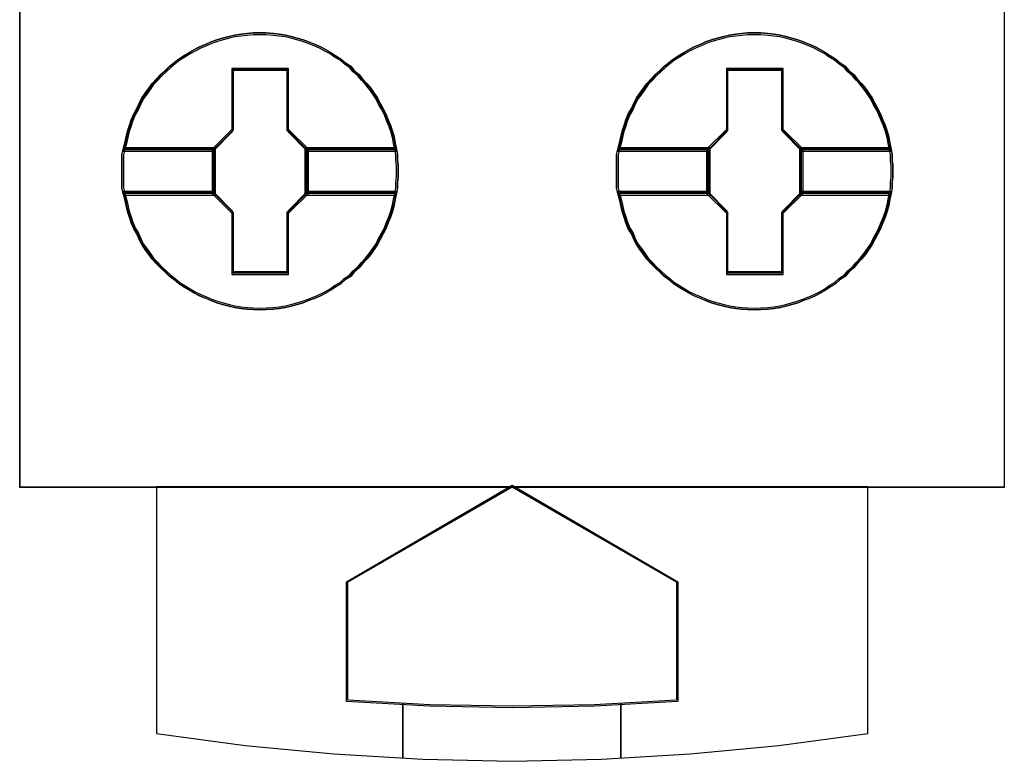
# Model space of a CAD drawing. Header units: millimetres. Extents: x 18084 to 52399, y 38174 to 56392.
# Tile 12 of 250: x 22739 to 22757, y 43727 to 43741. Entities that reach past the tile are written whole.
import ezdxf

# ---------------------------------------------------------------- set-up
doc = ezdxf.new("R2010")
doc.units = ezdxf.units.MM
doc.header["$LTSCALE"] = 100
doc.layers.add('45', color=7, linetype='Continuous')

# ---------------------------------------------------------------- blocks, each defined once
blk = doc.blocks.new('zw$B6D6')
at = {"layer": '45', "color": 7}
for points in [[(0, 8.8013), (1.8014, 8.8013), (1.8014, 8.8013), (1.8014, 0.5007), (1.8014, 0.5007), (0, 0.5007), (0, 0.5007), (0, 8.8013), (0, 8.8013)], [(0.0008, 8.8008), (1.8009, 8.8008), (1.8009, 0.5013), (0.0008, 0.5013), (0.0008, 8.8008)], [(0.6925, 1.0795), (0.6925, 1.0688), (0.6913, 1.0587), (0.6913, 1.0487), (0.6896, 1.0386), (0.6872, 1.0274), (0.6848, 1.0167), (0.6819, 1.0055), (0.6783, 0.9948), (0.6742, 0.9847), (0.67, 0.9741), (0.6647, 0.9646), (0.6594, 0.9545), (0.6546, 0.9451), (0.6487, 0.9362), (0.6422, 0.9273), (0.6351, 0.9184), (0.6274, 0.9101), (0.6209, 0.9024), (0.612, 0.8947), (0.6055, 0.887), (0.5955, 0.8805), (0.5878, 0.8734), (0.5777, 0.8675), (0.5694, 0.8616), (0.56, 0.8563), (0.5499, 0.8509), (0.5399, 0.8468), (0.5286, 0.8426), (0.5186, 0.8385), (0.5079, 0.8355), (0.4967, 0.8326), (0.486, 0.8302), (0.4748, 0.8284), (0.4641, 0.8272), (0.4511, 0.8267), (0.4405, 0.8261), (0.4269, 0.8267), (0.4162, 0.8272), (0.405, 0.8284), (0.3937, 0.8302), (0.3831, 0.8326), (0.3712, 0.8355), (0.3606, 0.8385), (0.3499, 0.8426), (0.3405, 0.8468), (0.3298, 0.8509), (0.3192, 0.8563), (0.3103, 0.8616), (0.3002, 0.8675), (0.2914, 0.8734), (0.2825, 0.8805), (0.2742, 0.887), (0.2659, 0.8947), (0.2576, 0.9024), (0.2505, 0.9101), (0.2423, 0.9184), (0.2363, 0.9273), (0.2298, 0.9362), (0.2233, 0.9451), (0.2186, 0.9545), (0.2145, 0.9646), (0.2085, 0.9741), (0.2038, 0.9847), (0.2008, 0.9948), (0.1973, 1.0055), (0.1949, 1.0167), (0.1926, 1.0274), (0.189, 1.0386), (0.1866, 1.0487), (0.1866, 1.0587), (0.1866, 1.0688), (0.1866, 1.0795), (0.1866, 1.0895), (0.1866, 1.0996), (0.1866, 1.1097), (0.189, 1.1197), (0.1926, 1.131), (0.1949, 1.1422), (0.1973, 1.1529), (0.2008, 1.1635), (0.2038, 1.1736), (0.2085, 1.1843), (0.2145, 1.1943), (0.2186, 1.2038), (0.2233, 1.2133), (0.2298, 1.2221), (0.2363, 1.231), (0.2423, 1.2399), (0.2505, 1.2482), (0.2576, 1.2565), (0.2659, 1.2636), (0.2742, 1.2713), (0.2825, 1.2784), (0.2914, 1.2849), (0.3002, 1.2908), (0.3103, 1.2967), (0.3192, 1.3021), (0.3298, 1.3074), (0.3405, 1.3116), (0.3499, 1.3163), (0.3606, 1.3198), (0.3712, 1.3228), (0.3831, 1.3258), (0.3937, 1.3281), (0.405, 1.3299), (0.4162, 1.3311), (0.4269, 1.3323), (0.4405, 1.3323), (0.4511, 1.3323), (0.4641, 1.3311), (0.4748, 1.3299), (0.486, 1.3281), (0.4967, 1.3258), (0.5079, 1.3228), (0.5186, 1.3198), (0.5286, 1.3163), (0.5399, 1.3116), (0.5499, 1.3074), (0.56, 1.3021), (0.5694, 1.2967), (0.5777, 1.2908), (0.5878, 1.2849), (0.5955, 1.2784), (0.6055, 1.2713), (0.612, 1.2636), (0.6209, 1.2565), (0.6274, 1.2482), (0.6351, 1.2399), (0.6422, 1.231), (0.6487, 1.2221), (0.6546, 1.2133), (0.6594, 1.2038), (0.6647, 1.1943), (0.67, 1.1843), (0.6742, 1.1736), (0.6783, 1.1635), (0.6819, 1.1529), (0.6848, 1.1422), (0.6872, 1.131), (0.6896, 1.1197), (0.6913, 1.1097), (0.6913, 1.0996), (0.6925, 1.0895), (0.6925, 1.0795)], [(0.4405, 1.3323), (0.4269, 1.3323), (0.4162, 1.3311), (0.405, 1.3299), (0.3938, 1.3281), (0.3831, 1.3256), (0.3713, 1.3226), (0.3606, 1.3196), (0.35, 1.316), (0.3405, 1.3112), (0.3299, 1.3069), (0.3192, 1.3015), (0.3104, 1.2961), (0.3003, 1.2901), (0.2914, 1.284), (0.2826, 1.2774), (0.2743, 1.2702), (0.266, 1.2623), (0.2577, 1.2551), (0.2506, 1.2466), (0.2423, 1.2382), (0.2364, 1.2291), (0.2299, 1.2201), (0.2234, 1.211), (0.2187, 1.2014), (0.2145, 1.1917), (0.2086, 1.1815), (0.2039, 1.1706), (0.2009, 1.1604), (0.1974, 1.1495), (0.195, 1.1387), (0.1927, 1.1272), (0.1891, 1.1158), (0.3541, 1.1158), (0.3896, 1.1519), (0.3896, 1.2653), (0.4908, 1.2653), (0.4908, 1.1519), (0.5262, 1.1158), (0.6895, 1.1158), (0.6871, 1.1272), (0.6848, 1.1387), (0.6818, 1.1495), (0.6783, 1.1604), (0.6741, 1.1706), (0.67, 1.1815), (0.6646, 1.1917), (0.6593, 1.2014), (0.6546, 1.211), (0.6487, 1.2201), (0.6422, 1.2291), (0.6351, 1.2382), (0.6274, 1.2466), (0.6209, 1.2551), (0.612, 1.2623), (0.6055, 1.2702), (0.5954, 1.2774), (0.5878, 1.284), (0.5777, 1.2901), (0.5694, 1.2961), (0.56, 1.3015), (0.5499, 1.3069), (0.5399, 1.3112), (0.5286, 1.316), (0.5186, 1.3196), (0.5079, 1.3226), (0.4967, 1.3256), (0.486, 1.3281), (0.4748, 1.3299), (0.4641, 1.3311), (0.4511, 1.3323), (0.4405, 1.3323)], [(0.1891, 1.1158), (0.3541, 1.1158), (0.3896, 1.1519), (0.3896, 1.2653), (0.4908, 1.2653), (0.4908, 1.1519), (0.5262, 1.1158), (0.6895, 1.1158), (0.6871, 1.1272), (0.6848, 1.1387), (0.6818, 1.1495), (0.6783, 1.1604), (0.6741, 1.1706), (0.67, 1.1815), (0.6646, 1.1917), (0.6593, 1.2014), (0.6546, 1.211), (0.6487, 1.2201), (0.6422, 1.2291), (0.6351, 1.2382), (0.6274, 1.2466), (0.6209, 1.2551), (0.612, 1.2623), (0.6055, 1.2702), (0.5954, 1.2774), (0.5878, 1.284), (0.5777, 1.2901), (0.5694, 1.2961), (0.56, 1.3015), (0.5499, 1.3069), (0.5399, 1.3112), (0.5286, 1.316), (0.5186, 1.3196), (0.5079, 1.3226), (0.4967, 1.3256), (0.486, 1.3281), (0.4748, 1.3299), (0.4641, 1.3311), (0.4511, 1.3323), (0.4405, 1.3323), (0.4269, 1.3323), (0.4162, 1.3311), (0.405, 1.3299), (0.3938, 1.3281), (0.3831, 1.3256), (0.3713, 1.3226), (0.3606, 1.3196), (0.35, 1.316), (0.3405, 1.3112), (0.3299, 1.3069), (0.3192, 1.3015), (0.3104, 1.2961), (0.3003, 1.2901), (0.2914, 1.284), (0.2826, 1.2774), (0.2743, 1.2702), (0.266, 1.2623), (0.2577, 1.2551), (0.2506, 1.2466), (0.2423, 1.2382), (0.2364, 1.2291), (0.2299, 1.2201), (0.2234, 1.211), (0.2187, 1.2014), (0.2145, 1.1917), (0.2086, 1.1815), (0.2039, 1.1706), (0.2009, 1.1604), (0.1974, 1.1495), (0.195, 1.1387), (0.1927, 1.1272), (0.1891, 1.1158)], [(0.4405, 1.329), (0.427, 1.329), (0.4165, 1.3278), (0.4054, 1.3266), (0.3943, 1.3249), (0.3838, 1.3226), (0.3721, 1.3196), (0.3616, 1.3167), (0.3511, 1.3132), (0.3417, 1.3085), (0.3312, 1.3044), (0.3207, 1.2992), (0.3119, 1.2939), (0.302, 1.288), (0.2932, 1.2822), (0.2845, 1.2758), (0.2763, 1.2688), (0.2681, 1.2611), (0.2599, 1.2541), (0.2529, 1.2459), (0.2447, 1.2378), (0.2389, 1.229), (0.2325, 1.2202), (0.226, 1.2114), (0.2214, 1.2021), (0.2173, 1.1927), (0.2114, 1.1828), (0.2067, 1.1723), (0.2038, 1.1623), (0.2003, 1.1518), (0.198, 1.1413), (0.1956, 1.1302), (0.1921, 1.119), (0.3552, 1.119), (0.3902, 1.1541), (0.3902, 1.2641), (0.4901, 1.2641), (0.4901, 1.1541), (0.5252, 1.119), (0.6865, 1.119), (0.6841, 1.1302), (0.6818, 1.1413), (0.6789, 1.1518), (0.6754, 1.1623), (0.6713, 1.1723), (0.6672, 1.1828), (0.6619, 1.1927), (0.6567, 1.2021), (0.652, 1.2114), (0.6462, 1.2202), (0.6397, 1.229), (0.6327, 1.2378), (0.6251, 1.2459), (0.6187, 1.2541), (0.6099, 1.2611), (0.6035, 1.2688), (0.5936, 1.2758), (0.586, 1.2822), (0.576, 1.288), (0.5679, 1.2939), (0.5585, 1.2992), (0.5486, 1.3044), (0.5386, 1.3085), (0.5275, 1.3132), (0.5176, 1.3167), (0.5071, 1.3196), (0.496, 1.3226), (0.4855, 1.3249), (0.4744, 1.3266), (0.4638, 1.3278), (0.451, 1.329), (0.4405, 1.329)], [(0.1921, 1.119), (0.3552, 1.119), (0.3902, 1.1541), (0.3902, 1.2641), (0.4901, 1.2641), (0.4901, 1.1541), (0.5252, 1.119), (0.6865, 1.119), (0.6841, 1.1302), (0.6818, 1.1413), (0.6789, 1.1518), (0.6754, 1.1623), (0.6713, 1.1723), (0.6672, 1.1828), (0.6619, 1.1927), (0.6567, 1.2021), (0.652, 1.2114), (0.6462, 1.2202), (0.6397, 1.229), (0.6327, 1.2378), (0.6251, 1.2459), (0.6187, 1.2541), (0.6099, 1.2611), (0.6035, 1.2688), (0.5936, 1.2758), (0.586, 1.2822), (0.576, 1.288), (0.5679, 1.2939), (0.5585, 1.2992), (0.5486, 1.3044), (0.5386, 1.3085), (0.5275, 1.3132), (0.5176, 1.3167), (0.5071, 1.3196), (0.496, 1.3226), (0.4855, 1.3249), (0.4744, 1.3266), (0.4638, 1.3278), (0.451, 1.329), (0.4405, 1.329), (0.427, 1.329), (0.4165, 1.3278), (0.4054, 1.3266), (0.3943, 1.3249), (0.3838, 1.3226), (0.3721, 1.3196), (0.3616, 1.3167), (0.3511, 1.3132), (0.3417, 1.3085), (0.3312, 1.3044), (0.3207, 1.2992), (0.3119, 1.2939), (0.302, 1.288), (0.2932, 1.2822), (0.2845, 1.2758), (0.2763, 1.2688), (0.2681, 1.2611), (0.2599, 1.2541), (0.2529, 1.2459), (0.2447, 1.2378), (0.2389, 1.229), (0.2325, 1.2202), (0.226, 1.2114), (0.2214, 1.2021), (0.2173, 1.1927), (0.2114, 1.1828), (0.2067, 1.1723), (0.2038, 1.1623), (0.2003, 1.1518), (0.198, 1.1413), (0.1956, 1.1302), (0.1921, 1.119)], [(1.5975, 1.0795), (1.5975, 1.0688), (1.5963, 1.0587), (1.5963, 1.0487), (1.5945, 1.0386), (1.5921, 1.0274), (1.5898, 1.0167), (1.5868, 1.0055), (1.5833, 0.9948), (1.5791, 0.9847), (1.575, 0.9741), (1.5697, 0.9646), (1.5643, 0.9545), (1.5596, 0.9451), (1.5537, 0.9362), (1.5472, 0.9273), (1.5401, 0.9184), (1.5324, 0.9101), (1.5259, 0.9024), (1.517, 0.8947), (1.5105, 0.887), (1.5004, 0.8805), (1.4927, 0.8734), (1.4827, 0.8675), (1.4744, 0.8616), (1.4649, 0.8563), (1.4549, 0.8509), (1.4448, 0.8468), (1.4336, 0.8426), (1.4235, 0.8385), (1.4129, 0.8355), (1.4016, 0.8326), (1.391, 0.8302), (1.3797, 0.8284), (1.3691, 0.8272), (1.3561, 0.8267), (1.3454, 0.8261), (1.3318, 0.8267), (1.3212, 0.8272), (1.3099, 0.8284), (1.2987, 0.8302), (1.288, 0.8326), (1.2762, 0.8355), (1.2655, 0.8385), (1.2549, 0.8426), (1.2454, 0.8468), (1.2348, 0.8509), (1.2241, 0.8563), (1.2153, 0.8616), (1.2052, 0.8675), (1.1963, 0.8734), (1.1874, 0.8805), (1.1792, 0.887), (1.1709, 0.8947), (1.1626, 0.9024), (1.1555, 0.9101), (1.1472, 0.9184), (1.1413, 0.9273), (1.1348, 0.9362), (1.1283, 0.9451), (1.1235, 0.9545), (1.1194, 0.9646), (1.1135, 0.9741), (1.1088, 0.9847), (1.1058, 0.9948), (1.1023, 1.0055), (1.0999, 1.0167), (1.0975, 1.0274), (1.094, 1.0386), (1.0916, 1.0487), (1.0916, 1.0587), (1.0916, 1.0688), (1.0916, 1.0795), (1.0916, 1.0895), (1.0916, 1.0996), (1.0916, 1.1097), (1.094, 1.1197), (1.0975, 1.131), (1.0999, 1.1422), (1.1023, 1.1529), (1.1058, 1.1635), (1.1088, 1.1736), (1.1135, 1.1843), (1.1194, 1.1943), (1.1235, 1.2038), (1.1283, 1.2133), (1.1348, 1.2221), (1.1413, 1.231), (1.1472, 1.2399), (1.1555, 1.2482), (1.1626, 1.2565), (1.1709, 1.2636), (1.1792, 1.2713), (1.1874, 1.2784), (1.1963, 1.2849), (1.2052, 1.2908), (1.2153, 1.2967), (1.2241, 1.3021), (1.2348, 1.3074), (1.2454, 1.3116), (1.2549, 1.3163), (1.2655, 1.3198), (1.2762, 1.3228), (1.288, 1.3258), (1.2987, 1.3281), (1.3099, 1.3299), (1.3212, 1.3311), (1.3318, 1.3323), (1.3454, 1.3323), (1.3561, 1.3323), (1.3691, 1.3311), (1.3797, 1.3299), (1.391, 1.3281), (1.4016, 1.3258), (1.4129, 1.3228), (1.4235, 1.3198), (1.4336, 1.3163), (1.4448, 1.3116), (1.4549, 1.3074), (1.4649, 1.3021), (1.4744, 1.2967), (1.4827, 1.2908), (1.4927, 1.2849), (1.5004, 1.2784), (1.5105, 1.2713), (1.517, 1.2636), (1.5259, 1.2565), (1.5324, 1.2482), (1.5401, 1.2399), (1.5472, 1.231), (1.5537, 1.2221), (1.5596, 1.2133), (1.5643, 1.2038), (1.5697, 1.1943), (1.575, 1.1843), (1.5791, 1.1736), (1.5833, 1.1635), (1.5868, 1.1529), (1.5898, 1.1422), (1.5921, 1.131), (1.5945, 1.1197), (1.5963, 1.1097), (1.5963, 1.0996), (1.5975, 1.0895), (1.5975, 1.0795)], [(1.3454, 1.3323), (1.3318, 1.3323), (1.3212, 1.3311), (1.31, 1.3299), (1.2987, 1.3281), (1.2881, 1.3256), (1.2762, 1.3226), (1.2656, 1.3196), (1.2549, 1.316), (1.2455, 1.3112), (1.2348, 1.3069), (1.2242, 1.3015), (1.2153, 1.2961), (1.2053, 1.2901), (1.1964, 1.284), (1.1875, 1.2774), (1.1792, 1.2702), (1.171, 1.2623), (1.1627, 1.2551), (1.1556, 1.2466), (1.1473, 1.2382), (1.1414, 1.2291), (1.1349, 1.2201), (1.1284, 1.211), (1.1236, 1.2014), (1.1195, 1.1917), (1.1136, 1.1815), (1.1089, 1.1706), (1.1059, 1.1604), (1.1024, 1.1495), (1.1, 1.1387), (1.0976, 1.1272), (1.0941, 1.1158), (1.2591, 1.1158), (1.2946, 1.1519), (1.2946, 1.2653), (1.3957, 1.2653), (1.3957, 1.1519), (1.4312, 1.1158), (1.5944, 1.1158), (1.5921, 1.1272), (1.5897, 1.1387), (1.5868, 1.1495), (1.5832, 1.1604), (1.5791, 1.1706), (1.5749, 1.1815), (1.5696, 1.1917), (1.5643, 1.2014), (1.5595, 1.211), (1.5536, 1.2201), (1.5471, 1.2291), (1.54, 1.2382), (1.5323, 1.2466), (1.5258, 1.2551), (1.517, 1.2623), (1.5105, 1.2702), (1.5004, 1.2774), (1.4927, 1.284), (1.4827, 1.2901), (1.4744, 1.2961), (1.4649, 1.3015), (1.4549, 1.3069), (1.4448, 1.3112), (1.4336, 1.316), (1.4235, 1.3196), (1.4129, 1.3226), (1.4016, 1.3256), (1.391, 1.3281), (1.3797, 1.3299), (1.3691, 1.3311), (1.3561, 1.3323), (1.3454, 1.3323)], [(1.0941, 1.1158), (1.2591, 1.1158), (1.2946, 1.1519), (1.2946, 1.2653), (1.3957, 1.2653), (1.3957, 1.1519), (1.4312, 1.1158), (1.5944, 1.1158), (1.5921, 1.1272), (1.5897, 1.1387), (1.5868, 1.1495), (1.5832, 1.1604), (1.5791, 1.1706), (1.5749, 1.1815), (1.5696, 1.1917), (1.5643, 1.2014), (1.5595, 1.211), (1.5536, 1.2201), (1.5471, 1.2291), (1.54, 1.2382), (1.5323, 1.2466), (1.5258, 1.2551), (1.517, 1.2623), (1.5105, 1.2702), (1.5004, 1.2774), (1.4927, 1.284), (1.4827, 1.2901), (1.4744, 1.2961), (1.4649, 1.3015), (1.4549, 1.3069), (1.4448, 1.3112), (1.4336, 1.316), (1.4235, 1.3196), (1.4129, 1.3226), (1.4016, 1.3256), (1.391, 1.3281), (1.3797, 1.3299), (1.3691, 1.3311), (1.3561, 1.3323), (1.3454, 1.3323), (1.3318, 1.3323), (1.3212, 1.3311), (1.31, 1.3299), (1.2987, 1.3281), (1.2881, 1.3256), (1.2762, 1.3226), (1.2656, 1.3196), (1.2549, 1.316), (1.2455, 1.3112), (1.2348, 1.3069), (1.2242, 1.3015), (1.2153, 1.2961), (1.2053, 1.2901), (1.1964, 1.284), (1.1875, 1.2774), (1.1792, 1.2702), (1.171, 1.2623), (1.1627, 1.2551), (1.1556, 1.2466), (1.1473, 1.2382), (1.1414, 1.2291), (1.1349, 1.2201), (1.1284, 1.211), (1.1236, 1.2014), (1.1195, 1.1917), (1.1136, 1.1815), (1.1089, 1.1706), (1.1059, 1.1604), (1.1024, 1.1495), (1.1, 1.1387), (1.0976, 1.1272), (1.0941, 1.1158)], [(1.3454, 1.329), (1.332, 1.329), (1.3215, 1.3278), (1.3104, 1.3266), (1.2993, 1.3249), (1.2887, 1.3226), (1.2771, 1.3196), (1.2665, 1.3167), (1.256, 1.3132), (1.2467, 1.3085), (1.2362, 1.3044), (1.2256, 1.2992), (1.2169, 1.2939), (1.2069, 1.288), (1.1982, 1.2822), (1.1894, 1.2758), (1.1812, 1.2688), (1.1731, 1.2611), (1.1649, 1.2541), (1.1579, 1.2459), (1.1497, 1.2378), (1.1438, 1.229), (1.1374, 1.2202), (1.131, 1.2114), (1.1263, 1.2021), (1.1222, 1.1927), (1.1164, 1.1828), (1.1117, 1.1723), (1.1088, 1.1623), (1.1053, 1.1518), (1.1029, 1.1413), (1.1006, 1.1302), (1.0971, 1.119), (1.2601, 1.119), (1.2952, 1.1541), (1.2952, 1.2641), (1.3951, 1.2641), (1.3951, 1.1541), (1.4302, 1.119), (1.5914, 1.119), (1.5891, 1.1302), (1.5868, 1.1413), (1.5838, 1.1518), (1.5803, 1.1623), (1.5762, 1.1723), (1.5721, 1.1828), (1.5669, 1.1927), (1.5616, 1.2021), (1.557, 1.2114), (1.5511, 1.2202), (1.5447, 1.229), (1.5377, 1.2378), (1.5301, 1.2459), (1.5236, 1.2541), (1.5149, 1.2611), (1.5085, 1.2688), (1.4985, 1.2758), (1.4909, 1.2822), (1.481, 1.288), (1.4728, 1.2939), (1.4635, 1.2992), (1.4535, 1.3044), (1.4436, 1.3085), (1.4325, 1.3132), (1.4226, 1.3167), (1.412, 1.3196), (1.4009, 1.3226), (1.3904, 1.3249), (1.3793, 1.3266), (1.3688, 1.3278), (1.3559, 1.329), (1.3454, 1.329)], [(1.0971, 1.119), (1.2601, 1.119), (1.2952, 1.1541), (1.2952, 1.2641), (1.3951, 1.2641), (1.3951, 1.1541), (1.4302, 1.119), (1.5914, 1.119), (1.5891, 1.1302), (1.5868, 1.1413), (1.5838, 1.1518), (1.5803, 1.1623), (1.5762, 1.1723), (1.5721, 1.1828), (1.5669, 1.1927), (1.5616, 1.2021), (1.557, 1.2114), (1.5511, 1.2202), (1.5447, 1.229), (1.5377, 1.2378), (1.5301, 1.2459), (1.5236, 1.2541), (1.5149, 1.2611), (1.5085, 1.2688), (1.4985, 1.2758), (1.4909, 1.2822), (1.481, 1.288), (1.4728, 1.2939), (1.4635, 1.2992), (1.4535, 1.3044), (1.4436, 1.3085), (1.4325, 1.3132), (1.4226, 1.3167), (1.412, 1.3196), (1.4009, 1.3226), (1.3904, 1.3249), (1.3793, 1.3266), (1.3688, 1.3278), (1.3559, 1.329), (1.3454, 1.329), (1.332, 1.329), (1.3215, 1.3278), (1.3104, 1.3266), (1.2993, 1.3249), (1.2887, 1.3226), (1.2771, 1.3196), (1.2665, 1.3167), (1.256, 1.3132), (1.2467, 1.3085), (1.2362, 1.3044), (1.2256, 1.2992), (1.2169, 1.2939), (1.2069, 1.288), (1.1982, 1.2822), (1.1894, 1.2758), (1.1812, 1.2688), (1.1731, 1.2611), (1.1649, 1.2541), (1.1579, 1.2459), (1.1497, 1.2378), (1.1438, 1.229), (1.1374, 1.2202), (1.131, 1.2114), (1.1263, 1.2021), (1.1222, 1.1927), (1.1164, 1.1828), (1.1117, 1.1723), (1.1088, 1.1623), (1.1053, 1.1518), (1.1029, 1.1413), (1.1006, 1.1302), (1.0971, 1.119)], [(0.492, 1.2673), (0.3883, 1.2673), (0.3883, 1.1555), (0.3519, 1.1198), (0.3519, 1.0383), (0.3883, 1.0026), (0.3883, 0.8907), (0.492, 0.8907), (0.492, 1.0026), (0.5284, 1.0383), (0.5284, 1.1198), (0.492, 1.1555), (0.492, 1.2673)], [(0.4903, 1.2643), (0.3903, 1.2643), (0.3903, 1.1543), (0.3552, 1.1192), (0.3552, 1.0391), (0.3903, 1.004), (0.3903, 0.894), (0.4903, 0.894), (0.4903, 1.004), (0.5254, 1.0391), (0.5254, 1.1192), (0.4903, 1.1543), (0.4903, 1.2643)], [(0.3892, 1.2651), (0.491, 1.2651), (0.3892, 1.2651)], [(0.3892, 1.1533), (0.3892, 1.2651), (0.3892, 1.1533)], [(0.4891, 1.1533), (0.4891, 1.2651), (0.4891, 1.1533)], [(1.3969, 1.2673), (1.2932, 1.2673), (1.2932, 1.1555), (1.2568, 1.1198), (1.2568, 1.0383), (1.2932, 1.0026), (1.2932, 0.8907), (1.3969, 0.8907), (1.3969, 1.0026), (1.4333, 1.0383), (1.4333, 1.1198), (1.3969, 1.1555), (1.3969, 1.2673)], [(1.3952, 1.2643), (1.2952, 1.2643), (1.2952, 1.1543), (1.2601, 1.1192), (1.2601, 1.0391), (1.2952, 1.004), (1.2952, 0.894), (1.3952, 0.894), (1.3952, 1.004), (1.4303, 1.0391), (1.4303, 1.1192), (1.3952, 1.1543), (1.3952, 1.2643)], [(1.2942, 1.2651), (1.396, 1.2651), (1.2942, 1.2651)], [(1.2942, 1.1533), (1.2942, 1.2651), (1.2942, 1.1533)], [(1.3941, 1.1533), (1.3941, 1.2651), (1.3941, 1.1533)], [(0.3544, 1.1182), (0.3911, 1.1552), (0.3544, 1.1182)], [(0.5262, 1.1182), (0.4891, 1.1552), (0.5262, 1.1182)], [(1.2593, 1.1182), (1.2961, 1.1552), (1.2593, 1.1182)], [(1.4311, 1.1182), (1.3941, 1.1552), (1.4311, 1.1182)], [(0.3585, 1.1223), (0.1891, 1.1223), (0.1866, 1.1116), (0.1866, 1.1008), (0.1866, 1.0901), (0.1866, 1.0793), (0.1866, 1.068), (0.1866, 1.0572), (0.1866, 1.0465), (0.1891, 1.0357), (0.3585, 1.0357), (0.3585, 1.1223)], [(0.3585, 1.0357), (0.3585, 1.1223), (0.1891, 1.1223), (0.1866, 1.1116), (0.1866, 1.1008), (0.1866, 1.0901), (0.1866, 1.0793), (0.1866, 1.068), (0.1866, 1.0572), (0.1866, 1.0465), (0.1891, 1.0357), (0.3585, 1.0357)], [(0.3554, 1.1193), (0.1923, 1.1193), (0.1899, 1.1094), (0.1899, 1.0994), (0.1899, 1.0894), (0.1899, 1.0795), (0.1899, 1.0689), (0.1899, 1.0589), (0.1899, 1.049), (0.1923, 1.039), (0.3554, 1.039), (0.3554, 1.1193)], [(0.3554, 1.039), (0.3554, 1.1193), (0.1923, 1.1193), (0.1899, 1.1094), (0.1899, 1.0994), (0.1899, 1.0894), (0.1899, 1.0795), (0.1899, 1.0689), (0.1899, 1.0589), (0.1899, 1.049), (0.1923, 1.039), (0.3554, 1.039)], [(0.1913, 1.1201), (0.3563, 1.1201), (0.1913, 1.1201)], [(0.3544, 1.1201), (0.3544, 1.0382), (0.3544, 1.1201)], [(0.6895, 1.1223), (0.5218, 1.1223), (0.5218, 1.0357), (0.6895, 1.0357), (0.6913, 1.0465), (0.6913, 1.0572), (0.6925, 1.068), (0.6925, 1.0793), (0.6925, 1.0901), (0.6913, 1.1008), (0.6913, 1.1116), (0.6895, 1.1223)], [(0.5218, 1.1223), (0.5218, 1.0357), (0.6895, 1.0357), (0.6913, 1.0465), (0.6913, 1.0572), (0.6925, 1.068), (0.6925, 1.0793), (0.6925, 1.0901), (0.6913, 1.1008), (0.6913, 1.1116), (0.6895, 1.1223), (0.5218, 1.1223)], [(0.5243, 1.1201), (0.6873, 1.1201), (0.5243, 1.1201)], [(0.5243, 1.1201), (0.5243, 1.0382), (0.5243, 1.1201)], [(0.6863, 1.1193), (0.5251, 1.1193), (0.5251, 1.039), (0.6863, 1.039), (0.688, 1.049), (0.688, 1.0589), (0.6892, 1.0689), (0.6892, 1.0795), (0.6892, 1.0894), (0.688, 1.0994), (0.688, 1.1094), (0.6863, 1.1193)], [(0.5251, 1.1193), (0.5251, 1.039), (0.6863, 1.039), (0.688, 1.049), (0.688, 1.0589), (0.6892, 1.0689), (0.6892, 1.0795), (0.6892, 1.0894), (0.688, 1.0994), (0.688, 1.1094), (0.6863, 1.1193), (0.5251, 1.1193)], [(1.2634, 1.1223), (1.094, 1.1223), (1.0916, 1.1116), (1.0916, 1.1008), (1.0916, 1.0901), (1.0916, 1.0793), (1.0916, 1.068), (1.0916, 1.0572), (1.0916, 1.0465), (1.094, 1.0357), (1.2634, 1.0357), (1.2634, 1.1223)], [(1.2634, 1.0357), (1.2634, 1.1223), (1.094, 1.1223), (1.0916, 1.1116), (1.0916, 1.1008), (1.0916, 1.0901), (1.0916, 1.0793), (1.0916, 1.068), (1.0916, 1.0572), (1.0916, 1.0465), (1.094, 1.0357), (1.2634, 1.0357)], [(1.2604, 1.1193), (1.0972, 1.1193), (1.0949, 1.1094), (1.0949, 1.0994), (1.0949, 1.0894), (1.0949, 1.0795), (1.0949, 1.0689), (1.0949, 1.0589), (1.0949, 1.049), (1.0972, 1.039), (1.2604, 1.039), (1.2604, 1.1193)], [(1.2604, 1.039), (1.2604, 1.1193), (1.0972, 1.1193), (1.0949, 1.1094), (1.0949, 1.0994), (1.0949, 1.0894), (1.0949, 1.0795), (1.0949, 1.0689), (1.0949, 1.0589), (1.0949, 1.049), (1.0972, 1.039), (1.2604, 1.039)], [(1.0963, 1.1201), (1.2612, 1.1201), (1.0963, 1.1201)], [(1.2593, 1.1201), (1.2593, 1.0382), (1.2593, 1.1201)], [(1.5944, 1.1223), (1.4267, 1.1223), (1.4267, 1.0357), (1.5944, 1.0357), (1.5962, 1.0465), (1.5962, 1.0572), (1.5975, 1.068), (1.5975, 1.0793), (1.5975, 1.0901), (1.5962, 1.1008), (1.5962, 1.1116), (1.5944, 1.1223)], [(1.4267, 1.1223), (1.4267, 1.0357), (1.5944, 1.0357), (1.5962, 1.0465), (1.5962, 1.0572), (1.5975, 1.068), (1.5975, 1.0793), (1.5975, 1.0901), (1.5962, 1.1008), (1.5962, 1.1116), (1.5944, 1.1223), (1.4267, 1.1223)], [(1.4292, 1.1201), (1.5922, 1.1201), (1.4292, 1.1201)], [(1.4292, 1.1201), (1.4292, 1.0382), (1.4292, 1.1201)], [(1.5912, 1.1193), (1.43, 1.1193), (1.43, 1.039), (1.5912, 1.039), (1.593, 1.049), (1.593, 1.0589), (1.5942, 1.0689), (1.5942, 1.0795), (1.5942, 1.0894), (1.593, 1.0994), (1.593, 1.1094), (1.5912, 1.1193)], [(1.43, 1.1193), (1.43, 1.039), (1.5912, 1.039), (1.593, 1.049), (1.593, 1.0589), (1.5942, 1.0689), (1.5942, 1.0795), (1.5942, 1.0894), (1.593, 1.0994), (1.593, 1.1094), (1.5912, 1.1193), (1.43, 1.1193)], [(0.6895, 1.0423), (0.5262, 1.0423), (0.4908, 1.0062), (0.4908, 0.8929), (0.3896, 0.8929), (0.3896, 1.0062), (0.3541, 1.0423), (0.1891, 1.0423), (0.1927, 1.0309), (0.195, 1.02), (0.1974, 1.0086), (0.2009, 0.9977), (0.2039, 0.9875), (0.2086, 0.9766), (0.2145, 0.967), (0.2187, 0.9568), (0.2234, 0.9471), (0.2299, 0.9381), (0.2364, 0.9291), (0.2423, 0.92), (0.2506, 0.9116), (0.2577, 0.9038), (0.266, 0.8959), (0.2743, 0.8881), (0.2826, 0.8815), (0.2914, 0.8742), (0.3003, 0.8682), (0.3104, 0.8622), (0.3192, 0.8568), (0.3299, 0.8514), (0.3405, 0.8471), (0.35, 0.8429), (0.3606, 0.8387), (0.3713, 0.8357), (0.3831, 0.8327), (0.3938, 0.8303), (0.405, 0.8285), (0.4162, 0.8273), (0.4269, 0.8267), (0.4405, 0.8261), (0.4511, 0.8267), (0.4641, 0.8273), (0.4748, 0.8285), (0.486, 0.8303), (0.4967, 0.8327), (0.5079, 0.8357), (0.5186, 0.8387), (0.5286, 0.8429), (0.5399, 0.8471), (0.5499, 0.8514), (0.56, 0.8568), (0.5694, 0.8622), (0.5777, 0.8682), (0.5878, 0.8742), (0.5954, 0.8815), (0.6055, 0.8881), (0.612, 0.8959), (0.6209, 0.9038), (0.6274, 0.9116), (0.6351, 0.92), (0.6422, 0.9291), (0.6487, 0.9381), (0.6546, 0.9471), (0.6593, 0.9568), (0.6646, 0.967), (0.67, 0.9766), (0.6741, 0.9875), (0.6783, 0.9977), (0.6818, 1.0086), (0.6848, 1.02), (0.6871, 1.0309), (0.6895, 1.0423)], [(0.3896, 0.8929), (0.3896, 1.0062), (0.3541, 1.0423), (0.1891, 1.0423), (0.1927, 1.0309), (0.195, 1.02), (0.1974, 1.0086), (0.2009, 0.9977), (0.2039, 0.9875), (0.2086, 0.9766), (0.2145, 0.967), (0.2187, 0.9568), (0.2234, 0.9471), (0.2299, 0.9381), (0.2364, 0.9291), (0.2423, 0.92), (0.2506, 0.9116), (0.2577, 0.9038), (0.266, 0.8959), (0.2743, 0.8881), (0.2826, 0.8815), (0.2914, 0.8742), (0.3003, 0.8682), (0.3104, 0.8622), (0.3192, 0.8568), (0.3299, 0.8514), (0.3405, 0.8471), (0.35, 0.8429), (0.3606, 0.8387), (0.3713, 0.8357), (0.3831, 0.8327), (0.3938, 0.8303), (0.405, 0.8285), (0.4162, 0.8273), (0.4269, 0.8267), (0.4405, 0.8261), (0.4511, 0.8267), (0.4641, 0.8273), (0.4748, 0.8285), (0.486, 0.8303), (0.4967, 0.8327), (0.5079, 0.8357), (0.5186, 0.8387), (0.5286, 0.8429), (0.5399, 0.8471), (0.5499, 0.8514), (0.56, 0.8568), (0.5694, 0.8622), (0.5777, 0.8682), (0.5878, 0.8742), (0.5954, 0.8815), (0.6055, 0.8881), (0.612, 0.8959), (0.6209, 0.9038), (0.6274, 0.9116), (0.6351, 0.92), (0.6422, 0.9291), (0.6487, 0.9381), (0.6546, 0.9471), (0.6593, 0.9568), (0.6646, 0.967), (0.67, 0.9766), (0.6741, 0.9875), (0.6783, 0.9977), (0.6818, 1.0086), (0.6848, 1.02), (0.6871, 1.0309), (0.6895, 1.0423), (0.5262, 1.0423), (0.4908, 1.0062), (0.4908, 0.8929), (0.3896, 0.8929)], [(0.1913, 1.0401), (0.3563, 1.0401), (0.1913, 1.0401)], [(0.6865, 1.0393), (0.5252, 1.0393), (0.4901, 1.0042), (0.4901, 0.8941), (0.3902, 0.8941), (0.3902, 1.0042), (0.3552, 1.0393), (0.1921, 1.0393), (0.1956, 1.0282), (0.198, 1.0176), (0.2003, 1.0065), (0.2038, 0.996), (0.2067, 0.986), (0.2114, 0.9755), (0.2173, 0.9661), (0.2214, 0.9561), (0.226, 0.9468), (0.2325, 0.938), (0.2389, 0.9292), (0.2447, 0.9204), (0.2529, 0.9122), (0.2599, 0.9046), (0.2681, 0.897), (0.2763, 0.8894), (0.2845, 0.8829), (0.2932, 0.8759), (0.302, 0.8701), (0.3119, 0.8642), (0.3207, 0.8589), (0.3312, 0.8537), (0.3417, 0.8496), (0.3511, 0.8455), (0.3616, 0.8414), (0.3721, 0.8384), (0.3838, 0.8355), (0.3943, 0.8332), (0.4054, 0.8314), (0.4165, 0.8302), (0.427, 0.8297), (0.4405, 0.8291), (0.451, 0.8297), (0.4638, 0.8302), (0.4744, 0.8314), (0.4855, 0.8332), (0.496, 0.8355), (0.5071, 0.8384), (0.5176, 0.8414), (0.5275, 0.8455), (0.5386, 0.8496), (0.5486, 0.8537), (0.5585, 0.8589), (0.5679, 0.8642), (0.576, 0.8701), (0.586, 0.8759), (0.5936, 0.8829), (0.6035, 0.8894), (0.6099, 0.897), (0.6187, 0.9046), (0.6251, 0.9122), (0.6327, 0.9204), (0.6397, 0.9292), (0.6462, 0.938), (0.652, 0.9468), (0.6567, 0.9561), (0.6619, 0.9661), (0.6672, 0.9755), (0.6713, 0.986), (0.6754, 0.996), (0.6789, 1.0065), (0.6818, 1.0176), (0.6841, 1.0282), (0.6865, 1.0393)], [(0.3902, 0.8941), (0.3902, 1.0042), (0.3552, 1.0393), (0.1921, 1.0393), (0.1956, 1.0282), (0.198, 1.0176), (0.2003, 1.0065), (0.2038, 0.996), (0.2067, 0.986), (0.2114, 0.9755), (0.2173, 0.9661), (0.2214, 0.9561), (0.226, 0.9468), (0.2325, 0.938), (0.2389, 0.9292), (0.2447, 0.9204), (0.2529, 0.9122), (0.2599, 0.9046), (0.2681, 0.897), (0.2763, 0.8894), (0.2845, 0.8829), (0.2932, 0.8759), (0.302, 0.8701), (0.3119, 0.8642), (0.3207, 0.8589), (0.3312, 0.8537), (0.3417, 0.8496), (0.3511, 0.8455), (0.3616, 0.8414), (0.3721, 0.8384), (0.3838, 0.8355), (0.3943, 0.8332), (0.4054, 0.8314), (0.4165, 0.8302), (0.427, 0.8297), (0.4405, 0.8291), (0.451, 0.8297), (0.4638, 0.8302), (0.4744, 0.8314), (0.4855, 0.8332), (0.496, 0.8355), (0.5071, 0.8384), (0.5176, 0.8414), (0.5275, 0.8455), (0.5386, 0.8496), (0.5486, 0.8537), (0.5585, 0.8589), (0.5679, 0.8642), (0.576, 0.8701), (0.586, 0.8759), (0.5936, 0.8829), (0.6035, 0.8894), (0.6099, 0.897), (0.6187, 0.9046), (0.6251, 0.9122), (0.6327, 0.9204), (0.6397, 0.9292), (0.6462, 0.938), (0.652, 0.9468), (0.6567, 0.9561), (0.6619, 0.9661), (0.6672, 0.9755), (0.6713, 0.986), (0.6754, 0.996), (0.6789, 1.0065), (0.6818, 1.0176), (0.6841, 1.0282), (0.6865, 1.0393), (0.5252, 1.0393), (0.4901, 1.0042), (0.4901, 0.8941), (0.3902, 0.8941)], [(0.3544, 1.0401), (0.3911, 1.0031), (0.3544, 1.0401)], [(0.5262, 1.0401), (0.4891, 1.0031), (0.5262, 1.0401)], [(0.5243, 1.0401), (0.6873, 1.0401), (0.5243, 1.0401)], [(1.5944, 1.0423), (1.4312, 1.0423), (1.3957, 1.0062), (1.3957, 0.8929), (1.2946, 0.8929), (1.2946, 1.0062), (1.2591, 1.0423), (1.0941, 1.0423), (1.0976, 1.0309), (1.1, 1.02), (1.1024, 1.0086), (1.1059, 0.9977), (1.1089, 0.9875), (1.1136, 0.9766), (1.1195, 0.967), (1.1236, 0.9568), (1.1284, 0.9471), (1.1349, 0.9381), (1.1414, 0.9291), (1.1473, 0.92), (1.1556, 0.9116), (1.1627, 0.9038), (1.171, 0.8959), (1.1792, 0.8881), (1.1875, 0.8815), (1.1964, 0.8742), (1.2053, 0.8682), (1.2153, 0.8622), (1.2242, 0.8568), (1.2348, 0.8514), (1.2455, 0.8471), (1.2549, 0.8429), (1.2656, 0.8387), (1.2762, 0.8357), (1.2881, 0.8327), (1.2987, 0.8303), (1.31, 0.8285), (1.3212, 0.8273), (1.3318, 0.8267), (1.3454, 0.8261), (1.3561, 0.8267), (1.3691, 0.8273), (1.3797, 0.8285), (1.391, 0.8303), (1.4016, 0.8327), (1.4129, 0.8357), (1.4235, 0.8387), (1.4336, 0.8429), (1.4448, 0.8471), (1.4549, 0.8514), (1.4649, 0.8568), (1.4744, 0.8622), (1.4827, 0.8682), (1.4927, 0.8742), (1.5004, 0.8815), (1.5105, 0.8881), (1.517, 0.8959), (1.5258, 0.9038), (1.5323, 0.9116), (1.54, 0.92), (1.5471, 0.9291), (1.5536, 0.9381), (1.5595, 0.9471), (1.5643, 0.9568), (1.5696, 0.967), (1.5749, 0.9766), (1.5791, 0.9875), (1.5832, 0.9977), (1.5868, 1.0086), (1.5897, 1.02), (1.5921, 1.0309), (1.5944, 1.0423)], [(1.2946, 0.8929), (1.2946, 1.0062), (1.2591, 1.0423), (1.0941, 1.0423), (1.0976, 1.0309), (1.1, 1.02), (1.1024, 1.0086), (1.1059, 0.9977), (1.1089, 0.9875), (1.1136, 0.9766), (1.1195, 0.967), (1.1236, 0.9568), (1.1284, 0.9471), (1.1349, 0.9381), (1.1414, 0.9291), (1.1473, 0.92), (1.1556, 0.9116), (1.1627, 0.9038), (1.171, 0.8959), (1.1792, 0.8881), (1.1875, 0.8815), (1.1964, 0.8742), (1.2053, 0.8682), (1.2153, 0.8622), (1.2242, 0.8568), (1.2348, 0.8514), (1.2455, 0.8471), (1.2549, 0.8429), (1.2656, 0.8387), (1.2762, 0.8357), (1.2881, 0.8327), (1.2987, 0.8303), (1.31, 0.8285), (1.3212, 0.8273), (1.3318, 0.8267), (1.3454, 0.8261), (1.3561, 0.8267), (1.3691, 0.8273), (1.3797, 0.8285), (1.391, 0.8303), (1.4016, 0.8327), (1.4129, 0.8357), (1.4235, 0.8387), (1.4336, 0.8429), (1.4448, 0.8471), (1.4549, 0.8514), (1.4649, 0.8568), (1.4744, 0.8622), (1.4827, 0.8682), (1.4927, 0.8742), (1.5004, 0.8815), (1.5105, 0.8881), (1.517, 0.8959), (1.5258, 0.9038), (1.5323, 0.9116), (1.54, 0.92), (1.5471, 0.9291), (1.5536, 0.9381), (1.5595, 0.9471), (1.5643, 0.9568), (1.5696, 0.967), (1.5749, 0.9766), (1.5791, 0.9875), (1.5832, 0.9977), (1.5868, 1.0086), (1.5897, 1.02), (1.5921, 1.0309), (1.5944, 1.0423), (1.4312, 1.0423), (1.3957, 1.0062), (1.3957, 0.8929), (1.2946, 0.8929)], [(1.0963, 1.0401), (1.2612, 1.0401), (1.0963, 1.0401)], [(1.5914, 1.0393), (1.4302, 1.0393), (1.3951, 1.0042), (1.3951, 0.8941), (1.2952, 0.8941), (1.2952, 1.0042), (1.2601, 1.0393), (1.0971, 1.0393), (1.1006, 1.0282), (1.1029, 1.0176), (1.1053, 1.0065), (1.1088, 0.996), (1.1117, 0.986), (1.1164, 0.9755), (1.1222, 0.9661), (1.1263, 0.9561), (1.131, 0.9468), (1.1374, 0.938), (1.1438, 0.9292), (1.1497, 0.9204), (1.1579, 0.9122), (1.1649, 0.9046), (1.1731, 0.897), (1.1812, 0.8894), (1.1894, 0.8829), (1.1982, 0.8759), (1.2069, 0.8701), (1.2169, 0.8642), (1.2256, 0.8589), (1.2362, 0.8537), (1.2467, 0.8496), (1.256, 0.8455), (1.2665, 0.8414), (1.2771, 0.8384), (1.2887, 0.8355), (1.2993, 0.8332), (1.3104, 0.8314), (1.3215, 0.8302), (1.332, 0.8297), (1.3454, 0.8291), (1.3559, 0.8297), (1.3688, 0.8302), (1.3793, 0.8314), (1.3904, 0.8332), (1.4009, 0.8355), (1.412, 0.8384), (1.4226, 0.8414), (1.4325, 0.8455), (1.4436, 0.8496), (1.4535, 0.8537), (1.4635, 0.8589), (1.4728, 0.8642), (1.481, 0.8701), (1.4909, 0.8759), (1.4985, 0.8829), (1.5085, 0.8894), (1.5149, 0.897), (1.5236, 0.9046), (1.5301, 0.9122), (1.5377, 0.9204), (1.5447, 0.9292), (1.5511, 0.938), (1.557, 0.9468), (1.5616, 0.9561), (1.5669, 0.9661), (1.5721, 0.9755), (1.5762, 0.986), (1.5803, 0.996), (1.5838, 1.0065), (1.5868, 1.0176), (1.5891, 1.0282), (1.5914, 1.0393)], [(1.2952, 0.8941), (1.2952, 1.0042), (1.2601, 1.0393), (1.0971, 1.0393), (1.1006, 1.0282), (1.1029, 1.0176), (1.1053, 1.0065), (1.1088, 0.996), (1.1117, 0.986), (1.1164, 0.9755), (1.1222, 0.9661), (1.1263, 0.9561), (1.131, 0.9468), (1.1374, 0.938), (1.1438, 0.9292), (1.1497, 0.9204), (1.1579, 0.9122), (1.1649, 0.9046), (1.1731, 0.897), (1.1812, 0.8894), (1.1894, 0.8829), (1.1982, 0.8759), (1.2069, 0.8701), (1.2169, 0.8642), (1.2256, 0.8589), (1.2362, 0.8537), (1.2467, 0.8496), (1.256, 0.8455), (1.2665, 0.8414), (1.2771, 0.8384), (1.2887, 0.8355), (1.2993, 0.8332), (1.3104, 0.8314), (1.3215, 0.8302), (1.332, 0.8297), (1.3454, 0.8291), (1.3559, 0.8297), (1.3688, 0.8302), (1.3793, 0.8314), (1.3904, 0.8332), (1.4009, 0.8355), (1.412, 0.8384), (1.4226, 0.8414), (1.4325, 0.8455), (1.4436, 0.8496), (1.4535, 0.8537), (1.4635, 0.8589), (1.4728, 0.8642), (1.481, 0.8701), (1.4909, 0.8759), (1.4985, 0.8829), (1.5085, 0.8894), (1.5149, 0.897), (1.5236, 0.9046), (1.5301, 0.9122), (1.5377, 0.9204), (1.5447, 0.9292), (1.5511, 0.938), (1.557, 0.9468), (1.5616, 0.9561), (1.5669, 0.9661), (1.5721, 0.9755), (1.5762, 0.986), (1.5803, 0.996), (1.5838, 1.0065), (1.5868, 1.0176), (1.5891, 1.0282), (1.5914, 1.0393), (1.4302, 1.0393), (1.3951, 1.0042), (1.3951, 0.8941), (1.2952, 0.8941)], [(1.2593, 1.0401), (1.2961, 1.0031), (1.2593, 1.0401)], [(1.4311, 1.0401), (1.3941, 1.0031), (1.4311, 1.0401)], [(1.4292, 1.0401), (1.5922, 1.0401), (1.4292, 1.0401)], [(0.3892, 0.8932), (0.3892, 1.005), (0.3892, 0.8932)], [(0.4891, 0.8932), (0.4891, 1.005), (0.4891, 0.8932)], [(1.2942, 0.8932), (1.2942, 1.005), (1.2942, 0.8932)], [(1.3941, 0.8932), (1.3941, 1.005), (1.3941, 0.8932)], [(0.3892, 0.8951), (0.491, 0.8951), (0.3892, 0.8951)], [(1.2942, 0.8951), (1.396, 0.8951), (1.2942, 0.8951)], [(0.9011, 0.5048), (1.2039, 0.3284), (1.2039, 0.1091), (1.0522, 0.1008), (0.9011, 0.0978), (0.7495, 0.1008), (0.5978, 0.1091), (0.5978, 0.3284), (0.9011, 0.5048)], [(0.25, 0.5021), (0.25, 0.051), (0.25, 0.051), (0.4125, 0.0287), (0.5744, 0.0135), (0.7375, 0.0041), (0.9011, 0), (1.0642, 0.0041), (1.2267, 0.0135), (1.3891, 0.0287), (1.5516, 0.051), (1.5516, 0.051), (1.5516, 0.5021), (0.25, 0.5021)], [(0.6003, 0.328), (0.9011, 0.5021), (0.9011, 0.5021), (1.2014, 0.328), (1.2014, 0.328), (1.2014, 0.1117), (1.2014, 0.1117), (1.051, 0.1035), (0.9011, 0.1006), (0.7507, 0.1035), (0.6003, 0.1117), (0.6003, 0.1117), (0.6003, 0.328), (0.6003, 0.328)], [(0.7007, 0.1066), (0.7007, 0.0058), (0.7007, 0.1066)], [(1.0996, 0.1066), (1.0996, 0.0058), (1.0996, 0.1066)]]:
    blk.add_lwpolyline(points, close=True, dxfattribs=at)

msp = doc.modelspace()

# ---------------------------------------------------------------- block references
at = {"xscale": 10, "yscale": 10, "zscale": 10}
msp.add_blockref('zw$B6D6', (22738.572, 43726.993), dxfattribs=at)

doc.saveas('drawing.dxf')
